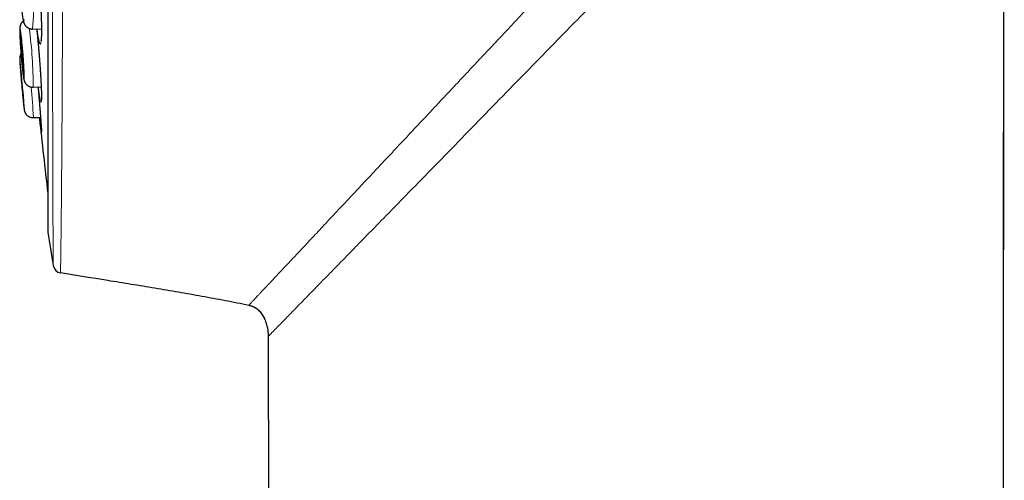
# Model space of a CAD drawing. Header units: millimetres. Extents: x 8 to 761, y 12 to 790.
# Tile 98 of 241: x 181 to 214, y 747 to 763. Entities that reach past the tile are written whole.
import ezdxf

# ---------------------------------------------------------------- set-up
doc = ezdxf.new("R2010")
doc.units = ezdxf.units.MM

msp = doc.modelspace()

# ---------------------------------------------------------------- linework, layer by layer
at = {"color": 7, "linetype": 'Continuous', "lineweight": 30}
for p, q in [((182.007, 788.982), (182.007, 755.647)), ((214.369, 653.913), (214.496, 777.701)), ((181.489, 762.522), (181.79, 762.526)), ((181.489, 762.522), (181.489, 762.522)), ((181.507, 760.544), (181.781, 760.552)), ((181.507, 760.544), (181.507, 760.544)), ((181.516, 759.51), (181.759, 759.519)), ((188.835, 753.134), (188.836, 753.136)), ((189.49, 752.143), (189.492, 752.075)), ((189.491, 752.074), (189.571, 676.793))]:
    msp.add_line(p, q, dxfattribs=at)
at = {"color": 252, "linetype": 'Continuous', "lineweight": 0}
for p, q in [((182.01, 789.012), (182.01, 755.616)), ((181.507, 760.544), (181.506, 760.544)), ((189.497, 752.08), (189.491, 752.074)), ((189.503, 752.087), (189.497, 752.08))]:
    msp.add_line(p, q, dxfattribs=at)
at = {"color": 7, "linetype": 'Continuous', "lineweight": 30, "flags": 128}
for points in [[(214.368, 653.913), (214.431, 715.43), (214.494, 777.699)], [(181.179, 761.065), (181.181, 761.067), (181.182, 761.073), (181.183, 761.083), (181.184, 761.096), (181.185, 761.114), (181.185, 761.134), (181.184, 761.159), (181.184, 761.186), (181.183, 761.216), (181.181, 761.25), (181.18, 761.286), (181.178, 761.325), (181.175, 761.365), (181.173, 761.408), (181.17, 761.453), (181.167, 761.498), (181.163, 761.545), (181.16, 761.593), (181.156, 761.642), (181.152, 761.69), (181.148, 761.739), (181.144, 761.787), (181.14, 761.834), (181.135, 761.881), (181.131, 761.926), (181.127, 761.969), (181.122, 762.011), (181.118, 762.05), (181.114, 762.088), (181.109, 762.122), (181.105, 762.154), (181.102, 762.183), (181.098, 762.208), (181.094, 762.23), (181.091, 762.249), (181.088, 762.264), (181.085, 762.275), (181.083, 762.283), (181.081, 762.287), (181.079, 762.286), (181.077, 762.282), (181.076, 762.275), (181.075, 762.263), (181.074, 762.248), (181.074, 762.229), (181.074, 762.206), (181.075, 762.18), (181.076, 762.151), (181.077, 762.119), (181.078, 762.085), (181.08, 762.047), (181.082, 762.008), (181.085, 761.966), (181.087, 761.922), (181.09, 761.877), (181.094, 761.83), (181.097, 761.783), (181.101, 761.735), (181.104, 761.686), (181.108, 761.638), (181.113, 761.589), (181.117, 761.542), (181.121, 761.495), (181.126, 761.449), (181.13, 761.405), (181.134, 761.362), (181.139, 761.321), (181.143, 761.283), (181.147, 761.247), (181.151, 761.214), (181.155, 761.184), (181.159, 761.156), (181.163, 761.133), (181.166, 761.112), (181.169, 761.095), (181.172, 761.082), (181.175, 761.073), (181.177, 761.067), (181.179, 761.065)], [(181.184, 760.028), (181.184, 760.03), (181.185, 760.036), (181.184, 760.046), (181.184, 760.059), (181.183, 760.076), (181.182, 760.097), (181.18, 760.121), (181.178, 760.148), (181.176, 760.179), (181.173, 760.212), (181.171, 760.248), (181.168, 760.286), (181.164, 760.327), (181.161, 760.37), (181.157, 760.414), (181.153, 760.46), (181.149, 760.507), (181.145, 760.555), (181.141, 760.603), (181.136, 760.652), (181.132, 760.7), (181.128, 760.748), (181.123, 760.795), (181.119, 760.842), (181.115, 760.887), (181.111, 760.93), (181.106, 760.972), (181.103, 761.012), (181.099, 761.049), (181.095, 761.084), (181.092, 761.115), (181.089, 761.144), (181.086, 761.17), (181.083, 761.192), (181.081, 761.211), (181.079, 761.226), (181.077, 761.237), (181.076, 761.245), (181.075, 761.249), (181.074, 761.249), (181.074, 761.245), (181.074, 761.237), (181.075, 761.226), (181.075, 761.21), (181.076, 761.191), (181.078, 761.169), (181.08, 761.143), (181.082, 761.114), (181.084, 761.083), (181.087, 761.048), (181.09, 761.011), (181.093, 760.971), (181.096, 760.929), (181.1, 760.886), (181.104, 760.84), (181.107, 760.794), (181.112, 760.747), (181.116, 760.699), (181.12, 760.65), (181.124, 760.602), (181.129, 760.553), (181.133, 760.506), (181.138, 760.459), (181.142, 760.413), (181.146, 760.368), (181.15, 760.326), (181.154, 760.285), (181.158, 760.247), (181.162, 760.211), (181.165, 760.178), (181.168, 760.147), (181.171, 760.12), (181.174, 760.096), (181.177, 760.076), (181.179, 760.059), (181.18, 760.045), (181.182, 760.036), (181.183, 760.03), (181.184, 760.028)]]:
    msp.add_lwpolyline(points, dxfattribs=at)
at = {"color": 252, "linetype": 'Continuous', "lineweight": 0, "flags": 128}
for points in [[(181.166, 762.849), (181.17, 762.832), (181.174, 762.819), (181.179, 762.809), (181.183, 762.803), (181.186, 762.802)], [(181.186, 762.802), (181.19, 762.804), (181.193, 762.81), (181.196, 762.82), (181.198, 762.834), (181.2, 762.851)], [(181.199, 760.82), (181.201, 760.822), (181.203, 760.828), (181.204, 760.838), (181.206, 760.852), (181.206, 760.869), (181.207, 760.89), (181.207, 760.915), (181.206, 760.943), (181.206, 760.975), (181.205, 761.01), (181.203, 761.048), (181.202, 761.088), (181.2, 761.132), (181.197, 761.177), (181.195, 761.226), (181.192, 761.276), (181.188, 761.328), (181.185, 761.381), (181.181, 761.436), (181.177, 761.492), (181.173, 761.549), (181.169, 761.607), (181.164, 761.664), (181.159, 761.722), (181.154, 761.78), (181.149, 761.837), (181.144, 761.893), (181.139, 761.949), (181.134, 762.003), (181.129, 762.056), (181.123, 762.107), (181.118, 762.156), (181.113, 762.202), (181.108, 762.247), (181.103, 762.289), (181.098, 762.328), (181.094, 762.364), (181.089, 762.396), (181.085, 762.426), (181.08, 762.452), (181.076, 762.475), (181.073, 762.494), (181.069, 762.509), (181.066, 762.521), (181.063, 762.528), (181.061, 762.532), (181.058, 762.532), (181.057, 762.528), (181.055, 762.52), (181.054, 762.508), (181.053, 762.492), (181.052, 762.473), (181.052, 762.45), (181.052, 762.423), (181.053, 762.393), (181.053, 762.36), (181.055, 762.324), (181.056, 762.285), (181.058, 762.243), (181.06, 762.198), (181.063, 762.151), (181.065, 762.102), (181.069, 762.051), (181.072, 761.998), (181.076, 761.944), (181.079, 761.888), (181.084, 761.832), (181.088, 761.774), (181.092, 761.717), (181.097, 761.659), (181.102, 761.601), (181.107, 761.544), (181.112, 761.487), (181.117, 761.431), (181.122, 761.376), (181.127, 761.323), (181.133, 761.271), (181.138, 761.221), (181.143, 761.173), (181.148, 761.127), (181.153, 761.084), (181.158, 761.044), (181.163, 761.006), (181.168, 760.972), (181.172, 760.941), (181.176, 760.913), (181.18, 760.888), (181.184, 760.867), (181.188, 760.85), (181.191, 760.837), (181.194, 760.827), (181.197, 760.822), (181.199, 760.82)], [(181.084, 761.242), (181.083, 761.25), (181.079, 761.289), (181.075, 761.325), (181.071, 761.358), (181.068, 761.387), (181.065, 761.414), (181.062, 761.436), (181.06, 761.455), (181.058, 761.471), (181.056, 761.482), (181.054, 761.49), (181.053, 761.494), (181.052, 761.494), (181.052, 761.49), (181.052, 761.482), (181.052, 761.47), (181.053, 761.455), (181.054, 761.436), (181.055, 761.413), (181.057, 761.386), (181.059, 761.356), (181.061, 761.323), (181.064, 761.287), (181.067, 761.248), (181.07, 761.206), (181.073, 761.162), (181.077, 761.115), (181.081, 761.066), (181.085, 761.015), (181.09, 760.962), (181.094, 760.908), (181.099, 760.852), (181.104, 760.796), (181.106, 760.776)]]:
    msp.add_lwpolyline(points, dxfattribs=at)
at = {"color": 252, "linetype": 'Continuous', "lineweight": 0}
for centre, radius, start, end in [((173.964, 763.183), 7.554, 354.9777, 12.6229), ((167.527, 760.626), 13.98, 359.6647, 7.8817), ((192.291, 761.295), 11.188, 184.4237, 187.7673), ((162.415, 758.61), 19.122, 2.6991, 5.8254), ((177.403, 759.705), 3.804, 1.1821, 5.693)]:
    msp.add_arc(centre, radius, start, end, dxfattribs=at)
at = {"color": 7, "linetype": 'Continuous', "lineweight": 30}
for centre, radius, start, end in [((127.764, 755.861), 53.59, 4.5176, 5.7633), ((243.682, 766.235), 62.814, 184.98577, 185.30083), ((311.094, 772.314), 130, 185.64893, 186.79405), ((182.207, 755.647), 0.2, 180, 188.7303), ((290.745, 772.314), 110.01, 188.73035, 189.32915), ((182.486, 754.529), 0.3, 189.328, 260.6963), ((182.486, 754.529), 0.3, 189.3241, 260.6961)]:
    msp.add_arc(centre, radius, start, end, dxfattribs=at)
at = {"color": 252, "linetype": 'Continuous', "lineweight": 0}
for points, knots in [([(182.548, 790.149), (182.548, 790.148), (182.548, 790.147), (182.548, 790.132), (182.548, 790.108), (182.548, 790.075), (182.548, 790.032), (182.548, 789.979), (182.548, 789.917), (182.548, 789.845), (182.548, 789.763), (182.548, 789.672), (182.548, 789.57), (182.548, 789.451), (182.548, 789.31), (182.548, 789.149), (182.548, 788.977), (182.548, 788.796), (182.548, 788.601), (182.548, 788.394), (182.548, 788.174), (182.548, 787.94), (182.548, 787.692), (182.548, 787.43), (182.548, 787.155), (182.548, 786.866), (182.548, 786.563), (182.548, 786.275), (182.548, 786.01), (182.548, 785.771), (182.547, 785.525), (182.547, 785.273), (182.547, 785.016), (182.547, 784.751), (182.547, 784.482), (182.547, 784.177), (182.546, 783.836), (182.546, 783.457), (182.546, 783.068), (182.545, 782.67), (182.545, 782.263), (182.545, 781.846), (182.544, 781.418), (182.544, 780.98), (182.543, 780.534), (182.543, 780.078), (182.542, 779.611), (182.542, 779.142), (182.541, 778.676), (182.541, 778.212), (182.54, 777.744), (182.539, 777.269), (182.539, 776.79), (182.538, 776.305), (182.537, 775.812), (182.536, 775.313), (182.536, 774.811), (182.535, 774.302), (182.534, 773.787), (182.533, 773.303), (182.532, 772.854), (182.532, 772.441), (182.531, 772.027), (182.53, 771.613), (182.529, 771.198), (182.528, 770.783), (182.527, 770.366), (182.526, 769.949), (182.525, 769.532), (182.524, 769.116), (182.523, 768.702), (182.522, 768.256), (182.521, 767.781), (182.52, 767.311), (182.519, 766.88), (182.518, 766.486), (182.517, 766.095), (182.515, 765.707), (182.514, 765.321), (182.513, 764.914), (182.511, 764.487), (182.51, 764.076), (182.508, 763.702), (182.507, 763.366), (182.506, 763.034), (182.504, 762.666), (182.503, 762.265), (182.501, 761.863), (182.499, 761.498), (182.498, 761.168), (182.496, 760.843), (182.495, 760.524), (182.493, 760.211), (182.491, 759.884), (182.489, 759.545), (182.487, 759.223), (182.485, 758.934), (182.484, 758.678), (182.482, 758.427), (182.48, 758.154), (182.478, 757.86), (182.475, 757.571), (182.473, 757.313), (182.471, 757.083), (182.469, 756.861), (182.467, 756.647), (182.466, 756.441), (182.463, 756.23), (182.461, 756.018), (182.459, 755.821), (182.457, 755.651), (182.455, 755.503), (182.454, 755.363), (182.452, 755.245), (182.451, 755.146), (182.45, 755.064), (182.449, 754.986), (182.448, 754.908), (182.447, 754.831), (182.445, 754.756), (182.444, 754.686), (182.443, 754.612), (182.442, 754.539), (182.441, 754.468), (182.44, 754.406), (182.439, 754.353), (182.439, 754.31), (182.438, 754.279), (182.438, 754.257), (182.438, 754.244), (182.438, 754.235), (182.438, 754.234), (182.438, 754.233)], [0, 0, 0, 0, 0.007293, 0.014587, 0.02188, 0.029209, 0.036538, 0.043866, 0.051282, 0.058699, 0.066114, 0.073566, 0.081019, 0.088472, 0.097694, 0.106923, 0.115648, 0.124375, 0.133099, 0.141885, 0.150672, 0.159458, 0.168428, 0.177398, 0.186397, 0.195395, 0.204618, 0.213847, 0.220419, 0.22699, 0.233573, 0.240155, 0.246773, 0.25339, 0.260018, 0.266647, 0.275389, 0.284133, 0.292875, 0.301676, 0.310479, 0.319281, 0.328265, 0.33725, 0.346263, 0.355276, 0.364511, 0.373753, 0.382526, 0.391299, 0.400072, 0.408905, 0.41774, 0.426573, 0.435591, 0.44461, 0.453657, 0.462704, 0.471976, 0.481256, 0.488597, 0.495938, 0.503279, 0.510656, 0.518033, 0.52541, 0.532875, 0.54034, 0.547805, 0.555306, 0.562808, 0.570309, 0.579592, 0.588883, 0.596237, 0.603593, 0.610947, 0.618337, 0.625729, 0.633119, 0.64195, 0.650787, 0.65761, 0.664433, 0.671269, 0.678104, 0.687405, 0.696713, 0.704082, 0.711453, 0.718822, 0.726226, 0.733631, 0.741035, 0.749883, 0.758739, 0.765574, 0.772409, 0.779257, 0.786105, 0.795422, 0.804746, 0.812147, 0.819549, 0.82695, 0.834387, 0.841824, 0.849261, 0.858148, 0.867041, 0.873909, 0.880777, 0.887658, 0.894539, 0.899221, 0.903904, 0.90859, 0.913277, 0.918629, 0.923981, 0.92934, 0.934698, 0.941906, 0.949116, 0.956324, 0.963567, 0.970811, 0.978054, 0.983537, 0.98902, 0.99451, 1, 1, 1, 1]), ([(182.19, 754.481), (182.19, 754.481), (182.19, 754.482), (182.19, 754.49), (182.19, 754.503), (182.19, 754.524), (182.189, 754.554), (182.189, 754.596), (182.189, 754.647), (182.188, 754.708), (182.188, 754.777), (182.187, 754.85), (182.187, 754.923), (182.187, 754.994), (182.186, 755.07), (182.186, 755.161), (182.185, 755.268), (182.184, 755.395), (182.184, 755.531), (182.183, 755.677), (182.182, 755.831), (182.182, 756.006), (182.181, 756.202), (182.18, 756.405), (182.179, 756.6), (182.178, 756.785), (182.178, 756.978), (182.177, 757.201), (182.176, 757.459), (182.175, 757.733), (182.175, 757.996), (182.174, 758.244), (182.173, 758.5), (182.173, 758.764), (182.172, 759.035), (182.171, 759.332), (182.171, 759.655), (182.17, 759.98), (182.17, 760.285), (182.169, 760.569), (182.169, 760.857), (182.168, 761.187), (182.167, 761.56), (182.167, 761.948), (182.166, 762.313), (182.166, 762.654), (182.165, 763.001), (182.165, 763.353), (182.164, 763.71), (182.164, 764.095), (182.164, 764.509), (182.163, 764.92), (182.163, 765.301), (182.162, 765.651), (182.162, 766.004), (182.162, 766.403), (182.161, 766.85), (182.161, 767.309), (182.16, 767.737), (182.16, 768.132), (182.16, 768.53), (182.159, 768.931), (182.159, 769.334), (182.159, 769.765), (182.158, 770.224), (182.158, 770.674), (182.158, 771.088), (182.158, 771.465), (182.157, 771.844), (182.157, 772.268), (182.157, 772.737), (182.157, 773.243), (182.156, 773.738), (182.156, 774.223), (182.156, 774.707), (182.155, 775.191), (182.155, 775.673), (182.155, 776.156), (182.155, 776.64), (182.155, 777.124), (182.155, 777.604), (182.154, 778.085), (182.154, 778.564), (182.154, 779.033), (182.154, 779.488), (182.154, 779.928), (182.154, 780.363), (182.153, 780.793), (182.153, 781.218), (182.153, 781.638), (182.153, 782.055), (182.153, 782.466), (182.153, 782.87), (182.153, 783.27), (182.153, 783.663), (182.153, 784.044), (182.152, 784.408), (182.152, 784.757), (182.152, 785.097), (182.152, 785.428), (182.152, 785.75), (182.152, 786.06), (182.152, 786.358), (182.152, 786.644), (182.152, 786.921), (182.152, 787.187), (182.152, 787.442), (182.152, 787.687), (182.152, 787.922), (182.152, 788.147), (182.152, 788.358), (182.152, 788.559), (182.152, 788.748), (182.152, 788.921), (182.152, 789.078), (182.152, 789.219), (182.152, 789.348), (182.152, 789.464), (182.152, 789.567), (182.152, 789.658), (182.152, 789.736), (182.152, 789.8), (182.152, 789.85), (182.152, 789.887), (182.152, 789.91), (182.152, 789.913), (182.152, 789.915)], [0, 0, 0, 0, 0.005347, 0.010693, 0.016046, 0.021399, 0.028603, 0.035807, 0.043011, 0.050249, 0.057489, 0.064728, 0.070207, 0.075686, 0.081172, 0.086658, 0.094055, 0.101452, 0.108849, 0.116282, 0.123716, 0.13115, 0.140031, 0.148919, 0.155785, 0.16265, 0.169529, 0.176407, 0.18577, 0.195141, 0.202508, 0.209876, 0.217243, 0.224646, 0.232049, 0.239451, 0.248297, 0.25715, 0.263983, 0.270816, 0.277661, 0.284506, 0.293819, 0.303139, 0.310493, 0.317848, 0.325203, 0.332592, 0.339982, 0.347371, 0.356202, 0.365039, 0.37186, 0.378681, 0.385515, 0.392348, 0.401645, 0.41095, 0.418292, 0.425635, 0.432978, 0.440355, 0.447733, 0.45511, 0.463926, 0.472748, 0.479557, 0.486367, 0.493189, 0.50001, 0.509291, 0.51858, 0.527356, 0.536133, 0.544908, 0.553744, 0.562581, 0.571416, 0.580436, 0.589456, 0.598505, 0.607554, 0.616826, 0.626107, 0.634851, 0.643597, 0.652341, 0.661145, 0.669951, 0.678756, 0.687744, 0.696732, 0.705749, 0.714765, 0.724005, 0.733252, 0.742023, 0.750797, 0.759568, 0.768401, 0.777235, 0.786068, 0.794798, 0.80353, 0.812261, 0.82105, 0.829842, 0.838631, 0.847604, 0.856577, 0.865578, 0.87458, 0.883804, 0.893036, 0.901765, 0.910496, 0.919226, 0.928015, 0.936806, 0.945595, 0.954568, 0.963541, 0.972542, 0.981544, 0.990768, 1, 1, 1, 1]), ([(197.88, 762.778), (198.033, 762.942), (198.341, 763.27), (198.809, 763.769), (199.284, 764.275), (199.767, 764.789), (200.257, 765.312), (200.756, 765.844), (201.263, 766.385), (201.779, 766.935), (202.304, 767.495), (202.656, 767.87), (202.834, 768.06)], [0, 0, 0, 0, 0.093817, 0.188679, 0.284693, 0.381977, 0.48066, 0.580877, 0.682768, 0.786483, 0.892174, 1, 1, 1, 1]), ([(203.924, 766.863), (203.603, 766.534), (202.961, 765.877), (201.981, 764.875), (200.99, 763.861), (200.325, 763.18), (199.993, 762.839)], [0, 0, 0, 0, 0.2455532, 0.4911458, 0.7455994, 1, 1, 1, 1]), ([(181.571, 765.265), (181.571, 765.262), (181.576, 765.244), (181.584, 765.201), (181.597, 765.133), (181.609, 765.055), (181.622, 764.967), (181.635, 764.87), (181.648, 764.764), (181.66, 764.651), (181.673, 764.531), (181.685, 764.406), (181.697, 764.275), (181.709, 764.14), (181.72, 764.001), (181.731, 763.861), (181.741, 763.719), (181.75, 763.578), (181.758, 763.437), (181.766, 763.297), (181.772, 763.161), (181.778, 763.029), (181.783, 762.901), (181.786, 762.778), (181.789, 762.663), (181.791, 762.554), (181.791, 762.454), (181.79, 762.362), (181.789, 762.28), (181.786, 762.208), (181.782, 762.147), (181.777, 762.096), (181.772, 762.059), (181.766, 762.034), (181.76, 762.018), (181.752, 762.011), (181.744, 762.013), (181.734, 762.027), (181.724, 762.053), (181.713, 762.09), (181.702, 762.14), (181.69, 762.2), (181.677, 762.27), (181.665, 762.351), (181.653, 762.435), (181.645, 762.496), (181.642, 762.524)], [0, 0, 0, 0, 0.004303, 0.027877, 0.051368, 0.074858, 0.098433, 0.122007, 0.145497, 0.168988, 0.192562, 0.216137, 0.239627, 0.263118, 0.286692, 0.310266, 0.333757, 0.357247, 0.380822, 0.404396, 0.427887, 0.451377, 0.474952, 0.498526, 0.522016, 0.545507, 0.569081, 0.592656, 0.616146, 0.639637, 0.663211, 0.686785, 0.710276, 0.729855, 0.749458, 0.769037, 0.792527, 0.816102, 0.839676, 0.863167, 0.886657, 0.910231, 0.933806, 0.957296, 0.980787, 1, 1, 1, 1]), ([(199.993, 762.839), (199.627, 762.465), (198.896, 761.716), (197.854, 760.648), (196.867, 759.636), (195.939, 758.683), (195.032, 757.753), (194.455, 757.161), (194.166, 756.864)], [0, 0, 0, 0, 0.179845, 0.359731, 0.519914, 0.680048, 0.840058, 1, 1, 1, 1]), ([(196.725, 761.547), (196.777, 761.602), (196.885, 761.717), (197.054, 761.898), (197.239, 762.095), (197.439, 762.308), (197.654, 762.537), (197.803, 762.696), (197.88, 762.778)], [0, 0, 0, 0, 0.135182, 0.282742, 0.442833, 0.615623, 0.801283, 1, 1, 1, 1]), ([(181.631, 762.523), (181.632, 762.508), (181.638, 762.451), (181.649, 762.347), (181.661, 762.214), (181.674, 762.077), (181.686, 761.937), (181.698, 761.796), (181.71, 761.655), (181.721, 761.513), (181.732, 761.373), (181.742, 761.236), (181.751, 761.102), (181.759, 760.973), (181.766, 760.848), (181.773, 760.73), (181.779, 760.619), (181.783, 760.516), (181.787, 760.421), (181.789, 760.341), (181.79, 760.273), (181.791, 760.216), (181.791, 760.164), (181.79, 760.118), (181.787, 760.08), (181.784, 760.054), (181.779, 760.04), (181.774, 760.038), (181.768, 760.047), (181.76, 760.069), (181.752, 760.102), (181.743, 760.147), (181.734, 760.203), (181.723, 760.27), (181.712, 760.347), (181.701, 760.434), (181.692, 760.502), (181.687, 760.543), (181.686, 760.55)], [0, 0, 0, 0, 0.011435, 0.040741, 0.070046, 0.099457, 0.128867, 0.158173, 0.187478, 0.216889, 0.246299, 0.275605, 0.30491, 0.33432, 0.363731, 0.393036, 0.422342, 0.451752, 0.481163, 0.510468, 0.53489, 0.559342, 0.583764, 0.61307, 0.64248, 0.671891, 0.701196, 0.730502, 0.759912, 0.789322, 0.818628, 0.847934, 0.877344, 0.906754, 0.93606, 0.965366, 0.994776, 1, 1, 1, 1]), ([(193.709, 758.331), (193.823, 758.453), (194.054, 758.699), (194.409, 759.077), (194.773, 759.465), (195.147, 759.863), (195.529, 760.271), (195.92, 760.688), (196.319, 761.114), (196.589, 761.402), (196.725, 761.547)], [0, 0, 0, 0, 0.119674, 0.240783, 0.36343, 0.487679, 0.613501, 0.740854, 0.869699, 1, 1, 1, 1]), ([(181.693, 760.331), (181.695, 760.303), (181.701, 760.229), (181.711, 760.113), (181.722, 759.983), (181.733, 759.856), (181.743, 759.735), (181.752, 759.623), (181.76, 759.517), (181.767, 759.419), (181.773, 759.341), (181.777, 759.28), (181.78, 759.234), (181.783, 759.191), (181.786, 759.146), (181.788, 759.1), (181.79, 759.059), (181.791, 759.029), (181.791, 759.011), (181.789, 759.005), (181.787, 759.01), (181.783, 759.028), (181.779, 759.058), (181.773, 759.098), (181.769, 759.133), (181.767, 759.151)], [0, 0, 0, 0, 0.029005, 0.075646, 0.12261, 0.170596, 0.218934, 0.265574, 0.312539, 0.360524, 0.408863, 0.438295, 0.467809, 0.497569, 0.527413, 0.574054, 0.621018, 0.669003, 0.717342, 0.763982, 0.810946, 0.858932, 0.90727, 0.953911, 1, 1, 1, 1]), ([(192.349, 756.881), (192.412, 756.948), (192.542, 757.087), (192.747, 757.306), (192.966, 757.539), (193.199, 757.788), (193.448, 758.053), (193.62, 758.237), (193.709, 758.331)], [0, 0, 0, 0, 0.145924, 0.299942, 0.462169, 0.632757, 0.811945, 1, 1, 1, 1]), ([(190.013, 754.39), (190.114, 754.497), (190.317, 754.714), (190.662, 755.081), (191.038, 755.481), (191.446, 755.917), (191.882, 756.382), (192.192, 756.714), (192.349, 756.881)], [0, 0, 0, 0, 0.15953, 0.321823, 0.487013, 0.655133, 0.826152, 1, 1, 1, 1]), ([(194.166, 756.864), (194.086, 756.782), (193.775, 756.463), (193.245, 755.92), (192.82, 755.485), (192.608, 755.267)], [0, 0, 0, 0, 0.147728, 0.573869, 1, 1, 1, 1]), ([(192.608, 755.267), (192.478, 755.134), (192.167, 754.816), (191.705, 754.343), (191.231, 753.857), (190.941, 753.559), (190.803, 753.417), (190.8, 753.414)], [0, 0, 0, 0, 0.192131, 0.459503, 0.726818, 0.994037, 1, 1, 1, 1]), ([(188.836, 753.136), (188.836, 753.136), (188.837, 753.136), (188.841, 753.141), (188.85, 753.151), (188.866, 753.168), (188.887, 753.19), (188.912, 753.216), (188.94, 753.246), (188.978, 753.287), (189.011, 753.323), (189.036, 753.349), (189.043, 753.357), (189.051, 753.365), (189.058, 753.373), (189.066, 753.381), (189.074, 753.389), (189.098, 753.415), (189.141, 753.461), (189.21, 753.535), (189.29, 753.62), (189.38, 753.716), (189.481, 753.824), (189.594, 753.944), (189.719, 754.078), (189.859, 754.226), (189.961, 754.335), (190.013, 754.39)], [0, 0, 0, 0, 0.003728, 0.042681, 0.085724, 0.13289, 0.184219, 0.224541, 0.267161, 0.312112, 0.37507, 0.382399, 0.38978, 0.397214, 0.404702, 0.412244, 0.419839, 0.427489, 0.480805, 0.536699, 0.595227, 0.656452, 0.720442, 0.786048, 0.854459, 0.92575, 1, 1, 1, 1]), ([(190.8, 753.414), (190.671, 753.282), (190.413, 753.017), (190.095, 752.691), (189.85, 752.441), (189.675, 752.262), (189.556, 752.141), (189.521, 752.105), (189.503, 752.087)], [0, 0, 0, 0, 0.182548, 0.365069, 0.547588, 0.698464, 0.84928, 1, 1, 1, 1]), ([(189.424, 752.525), (189.434, 752.488), (189.456, 752.413), (189.477, 752.298), (189.488, 752.204), (189.489, 752.149), (189.49, 752.133)], [0, 0, 0, 0, 0.288018, 0.583015, 0.879848, 1, 1, 1, 1])]:
    msp.add_open_spline(points, degree=3, knots=knots, dxfattribs=at)
at = {"color": 7, "linetype": 'Continuous', "lineweight": 30}
for points, knots in [([(181.567, 765.265), (181.567, 765.265), (181.568, 765.261), (181.57, 765.252), (181.574, 765.236), (181.579, 765.215), (181.584, 765.191), (181.589, 765.164), (181.595, 765.132), (181.601, 765.097), (181.607, 765.058), (181.613, 765.016), (181.62, 764.971), (181.626, 764.924), (181.633, 764.874), (181.64, 764.821), (181.646, 764.765), (181.653, 764.707), (181.66, 764.646), (181.667, 764.584), (181.673, 764.519), (181.68, 764.454), (181.686, 764.386), (181.693, 764.318), (181.699, 764.247), (181.705, 764.175), (181.712, 764.102), (181.718, 764.028), (181.723, 763.954), (181.729, 763.879), (181.734, 763.803), (181.74, 763.728), (181.745, 763.652), (181.749, 763.577), (181.754, 763.501), (181.758, 763.426), (181.762, 763.352), (181.766, 763.278), (181.77, 763.205), (181.773, 763.133), (181.776, 763.063), (181.779, 762.994), (181.781, 762.926), (181.783, 762.86), (181.785, 762.796), (181.787, 762.734), (181.788, 762.674), (181.789, 762.616), (181.79, 762.56), (181.79, 762.507), (181.79, 762.457), (181.79, 762.409), (181.789, 762.364), (181.788, 762.322), (181.787, 762.284), (181.786, 762.248), (181.784, 762.217), (181.782, 762.189), (181.78, 762.165), (181.778, 762.144), (181.776, 762.129), (181.775, 762.118), (181.774, 762.111), (181.773, 762.108), (181.773, 762.108), (181.773, 762.108)], [0, 0, 0, 0, 0.001157, 0.014057, 0.027797, 0.042205, 0.057112, 0.072583, 0.088477, 0.104681, 0.121093, 0.137632, 0.154223, 0.17081, 0.187401, 0.204102, 0.220956, 0.237918, 0.254941, 0.271983, 0.288987, 0.305912, 0.322749, 0.339619, 0.356604, 0.373657, 0.390753, 0.407867, 0.424966, 0.442026, 0.459024, 0.475961, 0.493004, 0.510044, 0.527085, 0.544129, 0.561183, 0.578249, 0.595332, 0.612414, 0.629427, 0.646407, 0.663372, 0.680326, 0.697277, 0.714228, 0.731185, 0.74815, 0.765096, 0.781918, 0.798727, 0.815501, 0.832222, 0.848869, 0.865412, 0.881817, 0.898038, 0.913986, 0.929637, 0.944898, 0.959626, 0.972044, 0.983517, 0.99395, 1, 1, 1, 1]), ([(181.336, 764.833), (181.329, 764.832), (181.313, 764.831), (181.286, 764.824), (181.257, 764.814), (181.229, 764.801), (181.204, 764.786), (181.181, 764.769), (181.159, 764.75), (181.141, 764.73), (181.125, 764.71), (181.111, 764.689), (181.1, 764.669), (181.091, 764.65), (181.083, 764.631), (181.077, 764.613), (181.072, 764.596), (181.068, 764.578), (181.064, 764.56), (181.061, 764.537), (181.058, 764.509), (181.055, 764.477), (181.053, 764.441), (181.052, 764.406), (181.051, 764.368), (181.051, 764.328), (181.051, 764.286), (181.051, 764.242), (181.052, 764.197), (181.053, 764.15), (181.054, 764.102), (181.056, 764.052), (181.058, 764.001), (181.06, 763.948), (181.062, 763.895), (181.065, 763.841), (181.068, 763.786), (181.071, 763.73), (181.075, 763.675), (181.079, 763.619), (181.083, 763.563), (181.087, 763.508), (181.091, 763.453), (181.096, 763.4), (181.1, 763.347), (181.105, 763.295), (181.11, 763.244), (181.115, 763.195), (181.12, 763.148), (181.125, 763.102), (181.13, 763.058), (181.136, 763.017), (181.141, 762.977), (181.146, 762.939), (181.152, 762.903), (181.158, 762.868), (181.165, 762.834), (181.172, 762.802), (181.179, 762.773), (181.186, 762.75), (181.193, 762.731), (181.2, 762.713), (181.209, 762.695), (181.218, 762.677), (181.23, 762.658), (181.244, 762.639), (181.261, 762.619), (181.28, 762.6), (181.302, 762.582), (181.327, 762.565), (181.353, 762.551), (181.381, 762.539), (181.41, 762.53), (181.441, 762.524), (181.468, 762.521), (181.485, 762.522), (181.491, 762.522)], [0, 0, 0, 0, 0.005683, 0.015368, 0.024856, 0.034162, 0.043289, 0.052239, 0.061006, 0.069572, 0.077915, 0.086008, 0.093852, 0.101509, 0.109131, 0.116915, 0.125127, 0.134168, 0.144613, 0.157426, 0.174674, 0.197362, 0.216694, 0.234797, 0.253895, 0.272183, 0.289994, 0.307506, 0.324817, 0.341986, 0.359053, 0.376042, 0.392973, 0.40986, 0.426713, 0.44354, 0.460348, 0.477144, 0.493931, 0.510714, 0.527498, 0.544285, 0.561081, 0.577889, 0.594716, 0.611567, 0.628449, 0.645374, 0.662351, 0.679399, 0.696537, 0.713797, 0.731224, 0.748885, 0.766894, 0.785445, 0.804929, 0.826279, 0.846541, 0.85948, 0.869823, 0.878987, 0.88742, 0.895533, 0.903607, 0.911814, 0.9203, 0.929078, 0.938086, 0.947246, 0.9565, 0.96581, 0.975154, 0.984518, 0.994867, 1, 1, 1, 1]), ([(181.174, 762.793), (181.171, 762.791), (181.161, 762.783), (181.145, 762.768), (181.126, 762.748), (181.11, 762.727), (181.097, 762.706), (181.086, 762.685), (181.077, 762.666), (181.071, 762.647), (181.066, 762.63), (181.062, 762.615), (181.059, 762.6), (181.057, 762.586), (181.055, 762.571), (181.053, 762.554), (181.052, 762.531), (181.051, 762.504), (181.051, 762.473), (181.051, 762.442), (181.051, 762.408), (181.052, 762.372), (181.054, 762.333), (181.055, 762.293), (181.057, 762.251), (181.059, 762.207), (181.062, 762.161), (181.064, 762.113), (181.067, 762.064), (181.071, 762.014), (181.074, 761.962), (181.078, 761.909), (181.082, 761.855), (181.086, 761.801), (181.09, 761.746), (181.094, 761.691), (181.099, 761.635), (181.103, 761.58), (181.108, 761.526), (181.113, 761.472), (181.118, 761.418), (181.123, 761.366), (181.128, 761.315), (181.133, 761.265), (181.138, 761.217), (181.143, 761.17), (181.148, 761.125), (181.153, 761.082), (181.158, 761.042), (181.163, 761.003), (181.167, 760.967), (181.172, 760.933), (181.177, 760.901), (181.182, 760.871), (181.187, 760.841), (181.192, 760.816), (181.197, 760.794), (181.202, 760.777), (181.206, 760.762), (181.212, 760.747), (181.218, 760.731), (181.225, 760.715), (181.235, 760.697), (181.246, 760.678), (181.261, 760.659), (181.278, 760.639), (181.298, 760.619), (181.321, 760.601), (181.346, 760.585), (181.373, 760.571), (181.401, 760.56), (181.43, 760.552), (181.461, 760.546), (181.487, 760.544), (181.502, 760.545), (181.507, 760.545)], [0, 0, 0, 0, 0.0033814, 0.0123161, 0.0210306, 0.0294939, 0.0376557, 0.0454519, 0.0528391, 0.0598567, 0.0666631, 0.0735212, 0.080677, 0.0885176, 0.0975804, 0.108709, 0.1236119, 0.1477556, 0.1674928, 0.1859847, 0.2055221, 0.2242215, 0.2424551, 0.2604085, 0.2781786, 0.2958225, 0.3133758, 0.3308626, 0.3482995, 0.3656983, 0.3830681, 0.4004157, 0.4177465, 0.435065, 0.4523748, 0.4696793, 0.4869815, 0.504284, 0.521589, 0.5388995, 0.5562185, 0.5735496, 0.5908971, 0.608266, 0.6256625, 0.6430945, 0.6605726, 0.6781111, 0.6957296, 0.7134569, 0.7313362, 0.7494359, 0.7678719, 0.7868599, 0.8068625, 0.8291559, 0.8443352, 0.8555264, 0.8646593, 0.8727286, 0.880188, 0.8874727, 0.8948104, 0.902502, 0.9107078, 0.9194036, 0.9284542, 0.9377287, 0.9471406, 0.956638, 0.9661894, 0.9757759, 0.9853852, 0.9960061, 1, 1, 1, 1]), ([(181.631, 762.523), (181.631, 762.52), (181.633, 762.496), (181.638, 762.448), (181.645, 762.38), (181.652, 762.31), (181.659, 762.238), (181.666, 762.165), (181.672, 762.092), (181.679, 762.017), (181.686, 761.942), (181.692, 761.867), (181.698, 761.792), (181.705, 761.716), (181.711, 761.641), (181.717, 761.565), (181.723, 761.49), (181.728, 761.415), (181.734, 761.34), (181.739, 761.267), (181.744, 761.194), (181.749, 761.123), (181.753, 761.053), (181.758, 760.984), (181.762, 760.917), (181.766, 760.852), (181.769, 760.789), (181.773, 760.727), (181.776, 760.667), (181.778, 760.61), (181.781, 760.555), (181.783, 760.503), (181.785, 760.453), (181.787, 760.406), (181.788, 760.362), (181.789, 760.321), (181.789, 760.283), (181.79, 760.249), (181.79, 760.218), (181.79, 760.19), (181.789, 760.167), (181.789, 760.147), (181.788, 760.132), (181.787, 760.121), (181.786, 760.115), (181.786, 760.111), (181.786, 760.112), (181.786, 760.112)], [0, 0, 0, 0, 0.0033446, 0.0269007, 0.0505838, 0.0743849, 0.0982714, 0.122209, 0.1461625, 0.1700869, 0.1939498, 0.2177187, 0.2414249, 0.265276, 0.2891238, 0.3129741, 0.3368331, 0.3607068, 0.3846003, 0.4085211, 0.4324242, 0.4562375, 0.4800208, 0.5037889, 0.5275513, 0.5513171, 0.5750946, 0.5988896, 0.6227082, 0.6464667, 0.6701316, 0.6937918, 0.7174324, 0.7410354, 0.7645794, 0.788038, 0.8113788, 0.8345545, 0.857472, 0.8801394, 0.9024617, 0.9242811, 0.945373, 0.9630304, 0.9791538, 0.9935375, 1, 1, 1, 1]), ([(181.096, 761.677), (181.093, 761.672), (181.086, 761.661), (181.076, 761.641), (181.068, 761.62), (181.062, 761.6), (181.058, 761.583), (181.055, 761.567), (181.053, 761.555), (181.052, 761.543), (181.051, 761.534), (181.051, 761.525), (181.051, 761.516), (181.051, 761.505), (181.051, 761.491), (181.052, 761.473), (181.053, 761.451), (181.054, 761.427), (181.056, 761.401), (181.058, 761.371), (181.06, 761.339), (181.062, 761.304), (181.065, 761.267), (181.068, 761.228), (181.071, 761.186), (181.075, 761.143), (181.079, 761.097), (181.082, 761.05), (181.086, 761.001), (181.091, 760.95), (181.095, 760.898), (181.1, 760.846), (181.103, 760.806), (181.105, 760.783), (181.105, 760.779)], [0, 0, 0, 0, 0.012644, 0.03147, 0.049263, 0.065657, 0.080306, 0.093276, 0.105162, 0.116822, 0.129084, 0.142813, 0.159341, 0.180702, 0.211108, 0.266288, 0.311098, 0.353754, 0.398827, 0.442566, 0.485598, 0.528223, 0.570591, 0.612789, 0.654867, 0.696859, 0.738789, 0.780671, 0.822517, 0.864335, 0.906132, 0.947913, 0.989682, 1, 1, 1, 1]), ([(181.137, 760.429), (181.137, 760.424), (181.14, 760.401), (181.143, 760.36), (181.148, 760.309), (181.153, 760.259), (181.158, 760.211), (181.162, 760.164), (181.167, 760.119), (181.171, 760.076), (181.175, 760.036), (181.179, 759.997), (181.183, 759.961), (181.186, 759.928), (181.19, 759.897), (181.193, 759.869), (181.196, 759.844), (181.199, 759.821), (181.202, 759.8), (181.204, 759.782), (181.206, 759.768), (181.209, 759.757), (181.211, 759.747), (181.213, 759.737), (181.216, 759.726), (181.22, 759.713), (181.226, 759.697), (181.234, 759.679), (181.245, 759.659), (181.259, 759.637), (181.276, 759.615), (181.295, 759.594), (181.317, 759.575), (181.341, 759.558), (181.367, 759.543), (181.395, 759.53), (181.424, 759.521), (181.453, 759.514), (181.485, 759.51), (181.506, 759.509), (181.517, 759.51), (181.517, 759.51)], [0, 0, 0, 0, 0.011105, 0.047431, 0.083766, 0.120115, 0.156481, 0.19287, 0.229287, 0.265742, 0.302246, 0.338814, 0.375471, 0.41225, 0.449207, 0.486429, 0.524074, 0.56245, 0.602252, 0.645543, 0.674657, 0.694395, 0.707723, 0.719558, 0.730685, 0.741792, 0.753752, 0.767488, 0.783355, 0.800838, 0.819248, 0.838259, 0.857684, 0.877385, 0.897273, 0.917288, 0.937392, 0.957559, 0.977768, 0.999875, 1, 1, 1, 1]), ([(181.673, 760.549), (181.674, 760.542), (181.679, 760.488), (181.685, 760.415), (181.691, 760.35), (181.693, 760.331)], [0, 0, 0, 0, 0.093225, 0.739585, 1, 1, 1, 1]), ([(181.692, 760.332), (181.695, 760.307), (181.699, 760.258), (181.705, 760.185), (181.711, 760.113), (181.717, 760.042), (181.723, 759.973), (181.729, 759.905), (181.734, 759.839), (181.739, 759.774), (181.744, 759.711), (181.749, 759.651), (181.754, 759.592), (181.758, 759.536), (181.762, 759.482), (181.766, 759.431), (181.77, 759.382), (181.773, 759.336), (181.776, 759.293), (181.779, 759.253), (181.781, 759.216), (181.783, 759.182), (181.785, 759.152), (181.787, 759.125), (181.788, 759.101), (181.789, 759.081), (181.789, 759.066), (181.79, 759.055), (181.79, 759.048), (181.79, 759.044), (181.79, 759.044), (181.79, 759.044)], [0, 0, 0, 0, 0.036765, 0.073478, 0.110091, 0.146675, 0.183247, 0.219825, 0.256422, 0.29305, 0.329721, 0.366442, 0.403041, 0.43958, 0.47615, 0.512734, 0.549313, 0.585869, 0.622382, 0.658828, 0.695151, 0.731286, 0.767319, 0.803185, 0.838775, 0.873911, 0.9083, 0.937727, 0.964388, 0.987622, 1, 1, 1, 1]), ([(181.767, 759.151), (181.767, 759.151), (181.765, 759.169), (181.759, 759.215), (181.751, 759.288), (181.742, 759.372), (181.734, 759.448), (181.729, 759.5), (181.727, 759.518)], [0, 0, 0, 0, 0.004055, 0.226443, 0.450467, 0.666621, 0.884276, 1, 1, 1, 1]), ([(188.833, 753.132), (188.568, 753.184), (188.038, 753.289), (187.24, 753.436), (186.441, 753.577), (185.641, 753.713), (184.841, 753.845), (183.773, 754.018), (182.972, 754.147), (182.438, 754.233)], [0, 0, 0, 0, 0.12495, 0.249911, 0.374896, 0.499887, 0.624914, 0.749942, 1, 1, 1, 1]), ([(188.834, 753.136), (188.852, 753.132), (188.886, 753.125), (188.935, 753.109), (188.984, 753.09), (189.034, 753.066), (189.082, 753.036), (189.122, 753.008), (189.154, 752.981), (189.18, 752.957), (189.2, 752.936), (189.219, 752.914), (189.234, 752.895), (189.256, 752.866), (189.278, 752.834), (189.299, 752.8), (189.318, 752.767), (189.333, 752.741), (189.347, 752.713), (189.36, 752.687), (189.37, 752.664), (189.377, 752.649), (189.381, 752.639), (189.382, 752.637)], [0, 0, 0, 0, 0.06762, 0.128798, 0.184145, 0.257272, 0.319657, 0.37225, 0.415836, 0.45124, 0.479632, 0.503043, 0.545617, 0.587391, 0.651455, 0.716031, 0.778698, 0.839436, 0.894054, 0.941428, 0.967896, 0.992403, 1, 1, 1, 1]), ([(188.834, 753.134), (188.852, 753.13), (188.888, 753.122), (188.941, 753.104), (188.994, 753.081), (189.044, 753.054), (189.091, 753.023), (189.135, 752.988), (189.177, 752.95), (189.222, 752.902), (189.267, 752.846), (189.311, 752.779), (189.351, 752.707), (189.389, 752.623), (189.413, 752.562), (189.424, 752.525), (189.424, 752.525)], [0, 0, 0, 0, 0.06237, 0.12519, 0.189451, 0.254213, 0.316682, 0.379561, 0.443615, 0.508025, 0.597242, 0.687166, 0.778976, 0.871306, 0.999596, 1, 1, 1, 1]), ([(189.423, 752.525), (189.425, 752.521), (189.43, 752.504), (189.44, 752.471), (189.452, 752.423), (189.462, 752.376), (189.471, 752.328), (189.479, 752.278), (189.485, 752.219), (189.489, 752.172), (189.49, 752.146), (189.49, 752.143)], [0, 0, 0, 0, 0.030095, 0.139885, 0.26595, 0.408366, 0.512834, 0.642646, 0.797204, 0.975492, 1, 1, 1, 1])]:
    msp.add_open_spline(points, degree=3, knots=knots, dxfattribs=at)

doc.saveas('drawing.dxf')
